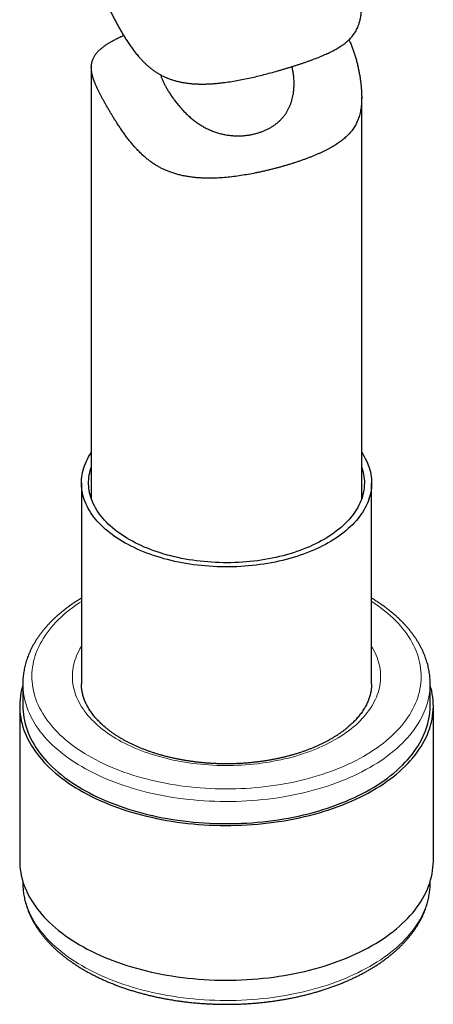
# Model space of a CAD drawing. Header units: millimetres. Extents: x 8 to 817, y 12 to 837.
# Tile 10 of 70: x 762 to 785, y 116 to 170. Entities that reach past the tile are written whole.
import ezdxf

# ---------------------------------------------------------------- set-up
doc = ezdxf.new("R2010")
doc.units = ezdxf.units.MM

msp = doc.modelspace()

# ---------------------------------------------------------------- linework, layer by layer
at = {"color": 7, "linetype": 'Continuous', "lineweight": 30}
for p, q in [((766.031, 167.743), (766.031, 143.849)), ((781.031, 143.849), (781.031, 166.09)), ((765.481, 144.719), (765.481, 133.582)), ((781.581, 133.595), (781.581, 144.719)), ((762.231, 133.595), (762.231, 133.597)), ((762.231, 133.595), (762.231, 132.37)), ((784.831, 132.37), (784.831, 133.595)), ((762.056, 132.37), (762.056, 123.797)), ((785.006, 123.797), (785.006, 132.37)), ((762.231, 122.644), (762.231, 122.572)), ((784.831, 122.572), (784.831, 122.644)), ((784.831, 122.568), (784.831, 122.572))]:
    msp.add_line(p, q, dxfattribs=at)
at = {"color": 7, "linetype": 'Continuous', "lineweight": 30, "flags": 128}
for points in [[(781.031, 146.407), (781.094, 146.31), (781.167, 146.191), (781.233, 146.07), (781.294, 145.949), (781.349, 145.827), (781.398, 145.703), (781.442, 145.579), (781.479, 145.455), (781.511, 145.33), (781.537, 145.204), (781.557, 145.079), (781.571, 144.952), (781.579, 144.826), (781.581, 144.7), (781.577, 144.573), (781.567, 144.447), (781.551, 144.321), (781.53, 144.195), (781.502, 144.07), (781.468, 143.945), (781.429, 143.821), (781.384, 143.697), (781.333, 143.574), (781.276, 143.452), (781.213, 143.331), (781.145, 143.211), (781.071, 143.092), (780.992, 142.974), (780.907, 142.857), (780.816, 142.742), (780.72, 142.629), (780.619, 142.517), (780.513, 142.406), (780.401, 142.297), (780.285, 142.19), (780.163, 142.085), (780.037, 141.982), (779.905, 141.881), (779.769, 141.782), (779.629, 141.685), (779.483, 141.59), (779.334, 141.498), (779.18, 141.408), (779.022, 141.321), (778.86, 141.236), (778.694, 141.153), (778.524, 141.074), (778.35, 140.997), (778.173, 140.922), (777.992, 140.851), (777.808, 140.782), (777.621, 140.717), (777.431, 140.654), (777.238, 140.594), (777.043, 140.537), (776.844, 140.484), (776.644, 140.433), (776.441, 140.386), (776.235, 140.342), (776.028, 140.301), (775.819, 140.264), (775.608, 140.229), (775.396, 140.198), (775.182, 140.171), (774.968, 140.146), (774.752, 140.126), (774.535, 140.108), (774.317, 140.094), (774.099, 140.083), (773.88, 140.076), (773.662, 140.072), (773.443, 140.072), (773.224, 140.075), (773.005, 140.082), (772.787, 140.092), (772.569, 140.105), (772.352, 140.122), (772.136, 140.142), (771.921, 140.166), (771.707, 140.193), (771.494, 140.223), (771.283, 140.257), (771.074, 140.294), (770.866, 140.334), (770.661, 140.377), (770.457, 140.424), (770.256, 140.474), (770.057, 140.527), (769.861, 140.583), (769.667, 140.642), (769.477, 140.704), (769.289, 140.769), (769.105, 140.837), (768.923, 140.908), (768.746, 140.982), (768.571, 141.059), (768.401, 141.138), (768.234, 141.22), (768.071, 141.304), (767.912, 141.391), (767.757, 141.481), (767.607, 141.572), (767.461, 141.667), (767.319, 141.763), (767.182, 141.862), (767.05, 141.962), (766.923, 142.065), (766.8, 142.17), (766.683, 142.276), (766.57, 142.385), (766.463, 142.495), (766.36, 142.607), (766.264, 142.72), (766.172, 142.835), (766.086, 142.951), (766.006, 143.069), (765.931, 143.188), (765.861, 143.307), (765.798, 143.428), (765.74, 143.55), (765.687, 143.673), (765.641, 143.797), (765.601, 143.921), (765.566, 144.046), (765.537, 144.171), (765.514, 144.297), (765.497, 144.423), (765.486, 144.549), (765.481, 144.675), (765.482, 144.802), (765.489, 144.928), (765.502, 145.054), (765.521, 145.18), (765.545, 145.306), (765.576, 145.431), (765.612, 145.555), (765.655, 145.679), (765.703, 145.803), (765.757, 145.925), (765.816, 146.047), (765.882, 146.167), (765.953, 146.287), (766.03, 146.405), (766.031, 146.407)], [(781.031, 145.589), (781.04, 145.562), (781.078, 145.441), (781.11, 145.319), (781.136, 145.196), (781.156, 145.073), (781.17, 144.95), (781.179, 144.827), (781.181, 144.704), (781.177, 144.581), (781.167, 144.457), (781.152, 144.334), (781.13, 144.212), (781.103, 144.089), (781.069, 143.968), (781.03, 143.846), (780.985, 143.726), (780.934, 143.606), (780.877, 143.487), (780.815, 143.369), (780.747, 143.252), (780.673, 143.137), (780.594, 143.022), (780.509, 142.909), (780.418, 142.797), (780.323, 142.687), (780.222, 142.578), (780.116, 142.471), (780.004, 142.366), (779.888, 142.262), (779.767, 142.161), (779.641, 142.061), (779.51, 141.964), (779.374, 141.869), (779.234, 141.776), (779.089, 141.685), (778.94, 141.596), (778.787, 141.51), (778.63, 141.427), (778.469, 141.346), (778.304, 141.268), (778.135, 141.192), (777.963, 141.119), (777.787, 141.049), (777.608, 140.982), (777.425, 140.918), (777.24, 140.857), (777.052, 140.798), (776.861, 140.743), (776.667, 140.691), (776.471, 140.642), (776.273, 140.596), (776.072, 140.554), (775.87, 140.514), (775.666, 140.478), (775.46, 140.445), (775.252, 140.416), (775.043, 140.39), (774.833, 140.367), (774.622, 140.348), (774.411, 140.332), (774.198, 140.32), (773.985, 140.311), (773.772, 140.305), (773.558, 140.303), (773.344, 140.304), (773.131, 140.309), (772.918, 140.317), (772.705, 140.329), (772.493, 140.344), (772.282, 140.362), (772.072, 140.384), (771.862, 140.409), (771.655, 140.438), (771.448, 140.47), (771.244, 140.505), (771.041, 140.543), (770.84, 140.585), (770.641, 140.63), (770.444, 140.678), (770.25, 140.73), (770.058, 140.784), (769.869, 140.842), (769.683, 140.902), (769.5, 140.966), (769.32, 141.032), (769.143, 141.101), (768.97, 141.173), (768.8, 141.248), (768.634, 141.326), (768.472, 141.406), (768.314, 141.489), (768.16, 141.574), (768.01, 141.662), (767.864, 141.752), (767.723, 141.845), (767.586, 141.94), (767.454, 142.037), (767.326, 142.136), (767.204, 142.237), (767.086, 142.34), (766.974, 142.444), (766.866, 142.551), (766.764, 142.659), (766.667, 142.769), (766.575, 142.88), (766.489, 142.993), (766.408, 143.107), (766.333, 143.223), (766.264, 143.339), (766.2, 143.457), (766.142, 143.576), (766.089, 143.695), (766.043, 143.816), (766.002, 143.937), (765.967, 144.058), (765.938, 144.181), (765.915, 144.303), (765.898, 144.426), (765.887, 144.549), (765.881, 144.673), (765.882, 144.796), (765.889, 144.919), (765.901, 145.042), (765.92, 145.165), (765.945, 145.288), (765.975, 145.41), (766.011, 145.531), (766.031, 145.589)], [(762.231, 133.523), (762.207, 133.441), (762.162, 133.269), (762.125, 133.097), (762.096, 132.924), (762.075, 132.751), (762.062, 132.578), (762.056, 132.405), (762.058, 132.231), (762.069, 132.058), (762.087, 131.885), (762.113, 131.712), (762.146, 131.54), (762.188, 131.368), (762.237, 131.197), (762.294, 131.027), (762.359, 130.857), (762.432, 130.689), (762.512, 130.522), (762.599, 130.356), (762.694, 130.192), (762.797, 130.029), (762.907, 129.867), (763.024, 129.707), (763.148, 129.55), (763.28, 129.394), (763.418, 129.24), (763.564, 129.088), (763.716, 128.939), (763.875, 128.791), (764.04, 128.647), (764.213, 128.505), (764.391, 128.365), (764.576, 128.228), (764.767, 128.094), (764.964, 127.963), (765.166, 127.835), (765.375, 127.711), (765.589, 127.589), (765.808, 127.471), (766.033, 127.356), (766.263, 127.244), (766.498, 127.136), (766.738, 127.031), (766.982, 126.931), (767.231, 126.834), (767.485, 126.74), (767.742, 126.651), (768.003, 126.565), (768.268, 126.484), (768.537, 126.406), (768.809, 126.333), (769.085, 126.264), (769.363, 126.198), (769.644, 126.138), (769.928, 126.081), (770.215, 126.029), (770.503, 125.981), (770.794, 125.937), (771.087, 125.898), (771.381, 125.863), (771.677, 125.833), (771.974, 125.807), (772.272, 125.786), (772.571, 125.769), (772.871, 125.757), (773.171, 125.749), (773.471, 125.746), (773.772, 125.747), (774.072, 125.753), (774.372, 125.764), (774.671, 125.779), (774.97, 125.798), (775.267, 125.822), (775.563, 125.851), (775.858, 125.884), (776.152, 125.921), (776.443, 125.963), (776.733, 126.009), (777.02, 126.06), (777.305, 126.115), (777.588, 126.174), (777.867, 126.237), (778.144, 126.305), (778.417, 126.377), (778.687, 126.453), (778.954, 126.532), (779.217, 126.616), (779.476, 126.704), (779.731, 126.796), (779.981, 126.892), (780.227, 126.991), (780.469, 127.094), (780.706, 127.201), (780.938, 127.311), (781.165, 127.425), (781.386, 127.542), (781.603, 127.662), (781.813, 127.786), (782.019, 127.912), (782.218, 128.042), (782.411, 128.175), (782.598, 128.311), (782.779, 128.449), (782.954, 128.59), (783.122, 128.734), (783.284, 128.88), (783.439, 129.028), (783.587, 129.179), (783.728, 129.332), (783.862, 129.488), (783.989, 129.645), (784.109, 129.804), (784.222, 129.964), (784.328, 130.127), (784.426, 130.291), (784.516, 130.456), (784.599, 130.623), (784.675, 130.791), (784.743, 130.96), (784.803, 131.129), (784.855, 131.3), (784.9, 131.472), (784.937, 131.644), (784.966, 131.816), (784.987, 131.989), (785, 132.163), (785.006, 132.336), (785.003, 132.509), (784.993, 132.683), (784.975, 132.856), (784.949, 133.029), (784.915, 133.201), (784.874, 133.373), (784.831, 133.523)], [(762.231, 132.37), (762.233, 132.233), (762.243, 132.063), (762.261, 131.892), (762.287, 131.722), (762.32, 131.553), (762.361, 131.383), (762.41, 131.215), (762.466, 131.047), (762.53, 130.88), (762.601, 130.715), (762.68, 130.55), (762.766, 130.387), (762.86, 130.225), (762.961, 130.064), (763.069, 129.905), (763.184, 129.748), (763.307, 129.593), (763.436, 129.439), (763.572, 129.288), (763.716, 129.138), (763.866, 128.991), (764.022, 128.846), (764.185, 128.703), (764.355, 128.564), (764.53, 128.426), (764.712, 128.291), (764.9, 128.16), (765.094, 128.031), (765.294, 127.905), (765.499, 127.782), (765.71, 127.662), (765.926, 127.545), (766.148, 127.432), (766.374, 127.322), (766.605, 127.216), (766.842, 127.113), (767.082, 127.014), (767.327, 126.918), (767.577, 126.826), (767.83, 126.738), (768.088, 126.654), (768.349, 126.574), (768.613, 126.497), (768.881, 126.425), (769.152, 126.357), (769.427, 126.293), (769.704, 126.233), (769.983, 126.177), (770.265, 126.125), (770.55, 126.078), (770.836, 126.035), (771.124, 125.997), (771.414, 125.963), (771.705, 125.933), (771.998, 125.907), (772.291, 125.886), (772.586, 125.87), (772.881, 125.858), (773.176, 125.85), (773.472, 125.847), (773.768, 125.848), (774.064, 125.854), (774.359, 125.865), (774.654, 125.879), (774.948, 125.899), (775.241, 125.922), (775.532, 125.95), (775.823, 125.983), (776.112, 126.019), (776.399, 126.061), (776.684, 126.106), (776.967, 126.156), (777.248, 126.21), (777.526, 126.268), (777.801, 126.331), (778.073, 126.397), (778.343, 126.468), (778.609, 126.543), (778.871, 126.622), (779.13, 126.704), (779.385, 126.791), (779.636, 126.881), (779.883, 126.975), (780.125, 127.073), (780.363, 127.175), (780.597, 127.28), (780.825, 127.388), (781.048, 127.5), (781.267, 127.615), (781.48, 127.734), (781.687, 127.856), (781.889, 127.98), (782.085, 128.108), (782.276, 128.239), (782.46, 128.372), (782.638, 128.509), (782.81, 128.648), (782.976, 128.789), (783.135, 128.933), (783.288, 129.079), (783.433, 129.228), (783.572, 129.379), (783.705, 129.532), (783.83, 129.686), (783.948, 129.843), (784.059, 130.001), (784.163, 130.161), (784.26, 130.322), (784.349, 130.485), (784.431, 130.649), (784.505, 130.815), (784.572, 130.981), (784.631, 131.148), (784.682, 131.317), (784.726, 131.485), (784.763, 131.655), (784.791, 131.825), (784.812, 131.995), (784.825, 132.166), (784.831, 132.337), (784.831, 132.37)], [(762.056, 123.797), (762.058, 123.658), (762.069, 123.484), (762.087, 123.311), (762.113, 123.138), (762.146, 122.966), (762.188, 122.794), (762.237, 122.623), (762.294, 122.453), (762.359, 122.284), (762.432, 122.115), (762.512, 121.948), (762.599, 121.782), (762.694, 121.618), (762.797, 121.455), (762.907, 121.293), (763.024, 121.134), (763.148, 120.976), (763.28, 120.82), (763.418, 120.666), (763.564, 120.514), (763.716, 120.365), (763.875, 120.218), (764.04, 120.073), (764.213, 119.931), (764.391, 119.791), (764.576, 119.655), (764.767, 119.521), (764.964, 119.39), (765.166, 119.262), (765.375, 119.137), (765.589, 119.015), (765.808, 118.897), (766.033, 118.782), (766.263, 118.67), (766.498, 118.562), (766.738, 118.458), (766.982, 118.357), (767.231, 118.26), (767.485, 118.167), (767.742, 118.077), (768.003, 117.992), (768.268, 117.91), (768.537, 117.833), (768.809, 117.759), (769.085, 117.69), (769.363, 117.625), (769.644, 117.564), (769.928, 117.507), (770.215, 117.455), (770.503, 117.407), (770.794, 117.363), (771.087, 117.324), (771.381, 117.29), (771.677, 117.259), (771.974, 117.234), (772.272, 117.212), (772.571, 117.196), (772.871, 117.183), (773.171, 117.176), (773.471, 117.172), (773.772, 117.174), (774.072, 117.18), (774.372, 117.19), (774.671, 117.205), (774.97, 117.225), (775.267, 117.249), (775.563, 117.277), (775.858, 117.31), (776.152, 117.347), (776.443, 117.389), (776.733, 117.435), (777.02, 117.486), (777.305, 117.541), (777.588, 117.6), (777.867, 117.664), (778.144, 117.731), (778.417, 117.803), (778.687, 117.879), (778.954, 117.959), (779.217, 118.043), (779.476, 118.131), (779.731, 118.222), (779.981, 118.318), (780.227, 118.417), (780.469, 118.52), (780.706, 118.627), (780.938, 118.737), (781.165, 118.851), (781.386, 118.968), (781.603, 119.088), (781.813, 119.212), (782.019, 119.339), (782.218, 119.468), (782.411, 119.601), (782.598, 119.737), (782.779, 119.875), (782.954, 120.016), (783.122, 120.16), (783.284, 120.306), (783.439, 120.455), (783.587, 120.606), (783.728, 120.759), (783.862, 120.914), (783.989, 121.071), (784.109, 121.23), (784.222, 121.391), (784.328, 121.553), (784.426, 121.717), (784.516, 121.882), (784.599, 122.049), (784.675, 122.217), (784.743, 122.386), (784.803, 122.556), (784.855, 122.727), (784.9, 122.898), (784.937, 123.07), (784.966, 123.243), (784.987, 123.416), (785, 123.589), (785.006, 123.762), (785.006, 123.797)]]:
    msp.add_lwpolyline(points, dxfattribs=at)
at = {"color": 252, "linetype": 'Continuous', "lineweight": 0, "flags": 128}
for points in [[(765.481, 138.16), (765.355, 138.077), (765.173, 137.952), (764.997, 137.825), (764.827, 137.694), (764.662, 137.561), (764.504, 137.426), (764.352, 137.289), (764.206, 137.149), (764.067, 137.007), (763.934, 136.863), (763.807, 136.717), (763.688, 136.569), (763.575, 136.419), (763.468, 136.268), (763.369, 136.115), (763.277, 135.961), (763.192, 135.805), (763.114, 135.648), (763.042, 135.49), (762.979, 135.331), (762.922, 135.171), (762.873, 135.011), (762.831, 134.849), (762.796, 134.687), (762.769, 134.525), (762.749, 134.362), (762.736, 134.199), (762.731, 134.036), (762.733, 133.873), (762.743, 133.71), (762.76, 133.547), (762.784, 133.384), (762.816, 133.222), (762.855, 133.06), (762.902, 132.899), (762.955, 132.739), (763.016, 132.58), (763.085, 132.421), (763.16, 132.264), (763.242, 132.108), (763.332, 131.953), (763.428, 131.799), (763.532, 131.647), (763.642, 131.497), (763.759, 131.349), (763.883, 131.202), (764.013, 131.057), (764.15, 130.914), (764.293, 130.773), (764.443, 130.635), (764.599, 130.499), (764.761, 130.365), (764.929, 130.234), (765.103, 130.105), (765.282, 129.979), (765.468, 129.856), (765.658, 129.735), (765.855, 129.618), (766.056, 129.503), (766.263, 129.392), (766.474, 129.284), (766.691, 129.179), (766.912, 129.077), (767.138, 128.979), (767.368, 128.884), (767.602, 128.792), (767.84, 128.705), (768.082, 128.62), (768.328, 128.54), (768.578, 128.463), (768.831, 128.39), (769.087, 128.321), (769.346, 128.256), (769.608, 128.195), (769.873, 128.137), (770.14, 128.084), (770.41, 128.035), (770.682, 127.99), (770.955, 127.949), (771.231, 127.912), (771.508, 127.879), (771.786, 127.851), (772.066, 127.826), (772.346, 127.806), (772.628, 127.791), (772.91, 127.779), (773.192, 127.772), (773.475, 127.769), (773.758, 127.77), (774.04, 127.776), (774.322, 127.786), (774.604, 127.8), (774.885, 127.818), (775.165, 127.841), (775.444, 127.867), (775.721, 127.898), (775.998, 127.934), (776.272, 127.973), (776.544, 128.016), (776.815, 128.064), (777.083, 128.116), (777.349, 128.171), (777.612, 128.231), (777.872, 128.295), (778.13, 128.362), (778.384, 128.434), (778.635, 128.509), (778.882, 128.588), (779.126, 128.671), (779.366, 128.757), (779.602, 128.847), (779.834, 128.941), (780.061, 129.038), (780.284, 129.138), (780.502, 129.242), (780.716, 129.349), (780.924, 129.459), (781.128, 129.572), (781.326, 129.688), (781.519, 129.808), (781.707, 129.93), (781.889, 130.055), (782.065, 130.182), (782.235, 130.313), (782.4, 130.445), (782.558, 130.581), (782.71, 130.718), (782.856, 130.858), (782.995, 131), (783.128, 131.144), (783.255, 131.29), (783.374, 131.438), (783.487, 131.588), (783.593, 131.739), (783.693, 131.892), (783.785, 132.046), (783.87, 132.202), (783.948, 132.359), (784.019, 132.517), (784.083, 132.676), (784.14, 132.836), (784.189, 132.996), (784.231, 133.158), (784.266, 133.32), (784.293, 133.482), (784.313, 133.645), (784.326, 133.808), (784.331, 133.971), (784.328, 134.134), (784.319, 134.297), (784.302, 134.46), (784.277, 134.623), (784.246, 134.785), (784.207, 134.947), (784.16, 135.108), (784.106, 135.268), (784.045, 135.427), (783.977, 135.586), (783.902, 135.743), (783.819, 135.899), (783.73, 136.054), (783.633, 136.208), (783.53, 136.359), (783.42, 136.51), (783.303, 136.658), (783.179, 136.805), (783.049, 136.95), (782.912, 137.093), (782.769, 137.233), (782.619, 137.372), (782.463, 137.508), (782.301, 137.642), (782.133, 137.773), (781.959, 137.902), (781.78, 138.028), (781.594, 138.151), (781.581, 138.16)], [(781.581, 135.667), (781.645, 135.559), (781.713, 135.435), (781.776, 135.31), (781.833, 135.184), (781.884, 135.057), (781.929, 134.929), (781.969, 134.801), (782.002, 134.672), (782.03, 134.543), (782.051, 134.413), (782.067, 134.283), (782.077, 134.153), (782.081, 134.022), (782.079, 133.892), (782.071, 133.762), (782.057, 133.632), (782.037, 133.502), (782.011, 133.373), (781.979, 133.244), (781.941, 133.115), (781.898, 132.987), (781.848, 132.86), (781.793, 132.734), (781.732, 132.608), (781.666, 132.484), (781.593, 132.36), (781.515, 132.238), (781.432, 132.117), (781.343, 131.997), (781.248, 131.879), (781.148, 131.762), (781.043, 131.647), (780.933, 131.533), (780.817, 131.421), (780.697, 131.311), (780.571, 131.203), (780.441, 131.097), (780.305, 130.992), (780.165, 130.89), (780.021, 130.79), (779.871, 130.692), (779.718, 130.597), (779.56, 130.504), (779.398, 130.413), (779.232, 130.325), (779.061, 130.239), (778.887, 130.156), (778.71, 130.076), (778.528, 129.999), (778.343, 129.924), (778.155, 129.852), (777.964, 129.783), (777.769, 129.717), (777.572, 129.654), (777.371, 129.594), (777.168, 129.537), (776.963, 129.483), (776.755, 129.432), (776.545, 129.384), (776.332, 129.34), (776.118, 129.299), (775.902, 129.261), (775.685, 129.227), (775.465, 129.196), (775.245, 129.168), (775.023, 129.143), (774.8, 129.122), (774.577, 129.105), (774.352, 129.091), (774.127, 129.08), (773.902, 129.072), (773.676, 129.068), (773.451, 129.068), (773.225, 129.071), (773, 129.077), (772.775, 129.087), (772.55, 129.1), (772.326, 129.117), (772.103, 129.137), (771.881, 129.16), (771.66, 129.187), (771.441, 129.217), (771.223, 129.251), (771.006, 129.288), (770.791, 129.328), (770.578, 129.371), (770.368, 129.418), (770.159, 129.468), (769.953, 129.521), (769.749, 129.577), (769.548, 129.636), (769.35, 129.698), (769.154, 129.763), (768.962, 129.832), (768.773, 129.903), (768.587, 129.977), (768.405, 130.053), (768.226, 130.133), (768.051, 130.215), (767.879, 130.3), (767.712, 130.387), (767.549, 130.477), (767.389, 130.57), (767.234, 130.664), (767.084, 130.761), (766.938, 130.861), (766.797, 130.962), (766.66, 131.066), (766.528, 131.172), (766.401, 131.279), (766.279, 131.389), (766.162, 131.5), (766.05, 131.614), (765.943, 131.728), (765.842, 131.845), (765.746, 131.963), (765.655, 132.082), (765.57, 132.203), (765.491, 132.325), (765.417, 132.448), (765.348, 132.572), (765.286, 132.697), (765.229, 132.823), (765.178, 132.95), (765.133, 133.078), (765.093, 133.206), (765.06, 133.335), (765.032, 133.464), (765.01, 133.594), (764.995, 133.724), (764.985, 133.854), (764.981, 133.985), (764.983, 134.115), (764.991, 134.245), (765.005, 134.375), (765.025, 134.505), (765.051, 134.634), (765.083, 134.763), (765.12, 134.892), (765.164, 135.02), (765.213, 135.147), (765.269, 135.273), (765.33, 135.399), (765.396, 135.523), (765.469, 135.647), (765.481, 135.667)], [(784.831, 133.595), (784.831, 133.561), (784.825, 133.391), (784.812, 133.22), (784.791, 133.05), (784.763, 132.88), (784.726, 132.71), (784.682, 132.541), (784.631, 132.373), (784.572, 132.206), (784.505, 132.039), (784.431, 131.874), (784.349, 131.71), (784.26, 131.547), (784.163, 131.386), (784.059, 131.226), (783.948, 131.068), (783.83, 130.911), (783.705, 130.756), (783.572, 130.604), (783.433, 130.453), (783.288, 130.304), (783.135, 130.158), (782.976, 130.014), (782.81, 129.873), (782.638, 129.734), (782.46, 129.597), (782.276, 129.464), (782.085, 129.333), (781.889, 129.205), (781.687, 129.08), (781.48, 128.959), (781.267, 128.84), (781.048, 128.725), (780.825, 128.613), (780.597, 128.504), (780.363, 128.399), (780.125, 128.298), (779.883, 128.2), (779.636, 128.106), (779.385, 128.016), (779.13, 127.929), (778.871, 127.846), (778.609, 127.768), (778.343, 127.693), (778.073, 127.622), (777.801, 127.556), (777.526, 127.493), (777.248, 127.435), (776.967, 127.381), (776.684, 127.331), (776.399, 127.285), (776.112, 127.244), (775.823, 127.207), (775.532, 127.175), (775.241, 127.147), (774.948, 127.123), (774.654, 127.104), (774.359, 127.089), (774.064, 127.079), (773.768, 127.073), (773.472, 127.072), (773.176, 127.075), (772.881, 127.083), (772.586, 127.095), (772.291, 127.111), (771.998, 127.132), (771.705, 127.158), (771.414, 127.187), (771.124, 127.222), (770.836, 127.26), (770.55, 127.303), (770.265, 127.35), (769.983, 127.402), (769.704, 127.457), (769.427, 127.517), (769.152, 127.581), (768.881, 127.65), (768.613, 127.722), (768.349, 127.798), (768.088, 127.879), (767.83, 127.963), (767.577, 128.051), (767.327, 128.143), (767.082, 128.238), (766.842, 128.338), (766.605, 128.441), (766.374, 128.547), (766.148, 128.657), (765.926, 128.77), (765.71, 128.887), (765.499, 129.007), (765.294, 129.129), (765.094, 129.255), (764.9, 129.384), (764.712, 129.516), (764.53, 129.651), (764.355, 129.788), (764.185, 129.928), (764.022, 130.071), (763.866, 130.216), (763.716, 130.363), (763.572, 130.512), (763.436, 130.664), (763.307, 130.817), (763.184, 130.973), (763.069, 131.13), (762.961, 131.289), (762.86, 131.45), (762.766, 131.612), (762.68, 131.775), (762.601, 131.94), (762.53, 132.105), (762.466, 132.272), (762.41, 132.44), (762.361, 132.608), (762.32, 132.777), (762.287, 132.947), (762.261, 133.117), (762.243, 133.288), (762.233, 133.458), (762.231, 133.595)], [(762.231, 122.572), (762.233, 122.435), (762.243, 122.264), (762.261, 122.094), (762.287, 121.924), (762.32, 121.754), (762.361, 121.585), (762.41, 121.416), (762.466, 121.249), (762.53, 121.082), (762.601, 120.916), (762.68, 120.752), (762.766, 120.588), (762.86, 120.426), (762.961, 120.266), (763.069, 120.107), (763.184, 119.95), (763.307, 119.794), (763.436, 119.641), (763.572, 119.489), (763.716, 119.34), (763.866, 119.192), (764.022, 119.047), (764.185, 118.905), (764.355, 118.765), (764.53, 118.628), (764.712, 118.493), (764.9, 118.361), (765.094, 118.232), (765.294, 118.106), (765.499, 117.983), (765.71, 117.863), (765.926, 117.747), (766.148, 117.634), (766.374, 117.524), (766.605, 117.417), (766.842, 117.314), (767.082, 117.215), (767.327, 117.119), (767.577, 117.028), (767.83, 116.94), (768.088, 116.855), (768.349, 116.775), (768.613, 116.699), (768.881, 116.626), (769.152, 116.558), (769.427, 116.494), (769.704, 116.434), (769.983, 116.378), (770.265, 116.327), (770.55, 116.28), (770.836, 116.237), (771.124, 116.198), (771.414, 116.164), (771.705, 116.134), (771.998, 116.109), (772.291, 116.088), (772.586, 116.071), (772.881, 116.059), (773.176, 116.052), (773.472, 116.049), (773.768, 116.05), (774.064, 116.056), (774.359, 116.066), (774.654, 116.081), (774.948, 116.1), (775.241, 116.124), (775.532, 116.152), (775.823, 116.184), (776.112, 116.221), (776.399, 116.262), (776.684, 116.308), (776.967, 116.357), (777.248, 116.412), (777.526, 116.47), (777.801, 116.532), (778.073, 116.599), (778.343, 116.67), (778.609, 116.744), (778.871, 116.823)], [(778.871, 116.823), (779.13, 116.906), (779.385, 116.992), (779.636, 117.083), (779.883, 117.177), (780.125, 117.275), (780.363, 117.376), (780.597, 117.481), (780.825, 117.59), (781.048, 117.702), (781.267, 117.817), (781.48, 117.935), (781.687, 118.057), (781.889, 118.182), (782.085, 118.31), (782.276, 118.44), (782.46, 118.574), (782.638, 118.71), (782.81, 118.849), (782.976, 118.991), (783.135, 119.135), (783.288, 119.281), (783.433, 119.43), (783.572, 119.58), (783.705, 119.733), (783.83, 119.888), (783.948, 120.044), (784.059, 120.203), (784.163, 120.363), (784.26, 120.524), (784.349, 120.687), (784.431, 120.851), (784.505, 121.016), (784.572, 121.183), (784.631, 121.35), (784.682, 121.518), (784.726, 121.687), (784.763, 121.856), (784.791, 122.026), (784.812, 122.197), (784.825, 122.367), (784.831, 122.538), (784.831, 122.568)]]:
    msp.add_lwpolyline(points, dxfattribs=at)
at = {"color": 7, "linetype": 'Continuous', "lineweight": 30}
for points, knots in [([(766.031, 173.853), (766.032, 173.82), (766.032, 173.748), (766.04, 173.632), (766.055, 173.505), (766.076, 173.375), (766.103, 173.241), (766.136, 173.103), (766.176, 172.96), (766.221, 172.813), (766.273, 172.661), (766.331, 172.505), (766.394, 172.344), (766.461, 172.181), (766.533, 172.014), (766.61, 171.843), (766.691, 171.668), (766.776, 171.489), (766.865, 171.305), (766.956, 171.119), (767.055, 170.92), (767.161, 170.71), (767.276, 170.489), (767.393, 170.268), (767.514, 170.047), (767.638, 169.826), (767.767, 169.607), (767.9, 169.389), (768.038, 169.174), (768.181, 168.962), (768.331, 168.753), (768.487, 168.55), (768.636, 168.369), (768.777, 168.21), (768.908, 168.072), (769.043, 167.939), (769.184, 167.811), (769.331, 167.689), (769.483, 167.574), (769.641, 167.467), (769.803, 167.369), (769.968, 167.281), (770.137, 167.201), (770.309, 167.13), (770.485, 167.067), (770.664, 167.012), (770.847, 166.964), (771.031, 166.924), (771.224, 166.89), (771.425, 166.863), (771.634, 166.842), (771.845, 166.829), (772.057, 166.822), (772.271, 166.822), (772.485, 166.827), (772.701, 166.838), (772.918, 166.854), (773.135, 166.875), (773.405, 166.906), (773.729, 166.951), (774.106, 167.015), (774.482, 167.087), (774.858, 167.166), (775.233, 167.253), (775.608, 167.346), (775.982, 167.444), (776.291, 167.529), (776.536, 167.599), (776.718, 167.653), (776.898, 167.707), (777.016, 167.743), (777.075, 167.761)], [0, 0, 0, 0, 0.01089, 0.024099, 0.037324, 0.050535, 0.063746, 0.077036, 0.090325, 0.103704, 0.117083, 0.130563, 0.144043, 0.157284, 0.170525, 0.183876, 0.197228, 0.210693, 0.224157, 0.237731, 0.251305, 0.266855, 0.282427, 0.298057, 0.313687, 0.329357, 0.345027, 0.360726, 0.376426, 0.392162, 0.407897, 0.423681, 0.439485, 0.451188, 0.462891, 0.474657, 0.486423, 0.498281, 0.510138, 0.522118, 0.534098, 0.545825, 0.557552, 0.569388, 0.581225, 0.593156, 0.605087, 0.617097, 0.629106, 0.642329, 0.655551, 0.668843, 0.682135, 0.695485, 0.708834, 0.722234, 0.735635, 0.749076, 0.762528, 0.785769, 0.809067, 0.832424, 0.855841, 0.879323, 0.902873, 0.927029, 0.951265, 0.963427, 0.975589, 0.987794, 1, 1, 1, 1]), ([(777.075, 167.761), (777.134, 167.779), (777.251, 167.816), (777.424, 167.871), (777.595, 167.927), (777.763, 167.983), (777.927, 168.04), (778.089, 168.097), (778.248, 168.155), (778.455, 168.232), (778.706, 168.331), (778.989, 168.45), (779.255, 168.572), (779.503, 168.698), (779.735, 168.829), (779.95, 168.967), (780.148, 169.114), (780.3, 169.247), (780.416, 169.364), (780.501, 169.46), (780.58, 169.561), (780.653, 169.667), (780.72, 169.779), (780.781, 169.898), (780.836, 170.023), (780.88, 170.144), (780.915, 170.26), (780.943, 170.368), (780.967, 170.481), (780.987, 170.598), (781.003, 170.721), (781.016, 170.849), (781.025, 170.981), (781.03, 171.118), (781.031, 171.212), (781.031, 171.258)], [0, 0, 0, 0, 0.024541, 0.049105, 0.073748, 0.09839, 0.123121, 0.147853, 0.172671, 0.19749, 0.247291, 0.297255, 0.34622, 0.395325, 0.444566, 0.493943, 0.543456, 0.593114, 0.620378, 0.647642, 0.675028, 0.702414, 0.72995, 0.757486, 0.785215, 0.812942, 0.833549, 0.854156, 0.874887, 0.895618, 0.916496, 0.937374, 0.958423, 0.979472, 1, 1, 1, 1]), ([(777.075, 162.387), (777.015, 162.369), (776.894, 162.332), (776.709, 162.277), (776.521, 162.224), (776.331, 162.173), (776.139, 162.122), (775.944, 162.073), (775.747, 162.026), (775.549, 161.981), (775.348, 161.937), (775.079, 161.881), (774.741, 161.817), (774.334, 161.75), (773.927, 161.694), (773.517, 161.65), (773.106, 161.62), (772.764, 161.607), (772.49, 161.607), (772.274, 161.611), (772.049, 161.621), (771.814, 161.64), (771.58, 161.666), (771.347, 161.7), (771.116, 161.744), (770.886, 161.797), (770.659, 161.86), (770.447, 161.93), (770.251, 162.005), (770.07, 162.083), (769.893, 162.17), (769.718, 162.265), (769.547, 162.369), (769.38, 162.482), (769.217, 162.602), (769.05, 162.738), (768.878, 162.89), (768.704, 163.058), (768.535, 163.232), (768.373, 163.414), (768.215, 163.6), (768.064, 163.791), (767.917, 163.985), (767.775, 164.183), (767.637, 164.383), (767.51, 164.574), (767.393, 164.756), (767.285, 164.929), (767.18, 165.101), (767.078, 165.272), (766.978, 165.441), (766.882, 165.608), (766.788, 165.772), (766.699, 165.931), (766.615, 166.086), (766.535, 166.235), (766.461, 166.381), (766.391, 166.522), (766.327, 166.659), (766.269, 166.791), (766.216, 166.919), (766.172, 167.038), (766.134, 167.149), (766.104, 167.253), (766.078, 167.354), (766.058, 167.451), (766.043, 167.545), (766.034, 167.636), (766.03, 167.724), (766.032, 167.809), (766.038, 167.892), (766.051, 167.974), (766.069, 168.056), (766.094, 168.137), (766.125, 168.216), (766.161, 168.293), (766.204, 168.369), (766.252, 168.443), (766.307, 168.515), (766.367, 168.587), (766.433, 168.657), (766.505, 168.726), (766.583, 168.795), (766.68, 168.873), (766.801, 168.962), (766.949, 169.061), (767.11, 169.158), (767.283, 169.255), (767.469, 169.352), (767.648, 169.44), (767.771, 169.495), (767.822, 169.518)], [0, 0, 0, 0, 0.009567, 0.019134, 0.0287336, 0.0383331, 0.0479652, 0.0575972, 0.0672615, 0.0769258, 0.086622, 0.0963181, 0.1157711, 0.1348768, 0.1540396, 0.1732589, 0.1925353, 0.2118703, 0.2215697, 0.231269, 0.2424774, 0.2536996, 0.2649735, 0.2762473, 0.2875908, 0.298934, 0.3103503, 0.3217905, 0.3313098, 0.3408455, 0.350443, 0.3600403, 0.3697171, 0.379394, 0.3891392, 0.3989016, 0.4104539, 0.4220068, 0.4336289, 0.4452515, 0.4569216, 0.4685919, 0.4802956, 0.4919993, 0.5037297, 0.5154683, 0.5254978, 0.5355348, 0.5456048, 0.5556744, 0.5658038, 0.5759326, 0.5861371, 0.5963659, 0.6064369, 0.6165315, 0.6267083, 0.6368853, 0.6471532, 0.6574212, 0.6677635, 0.6781257, 0.6874982, 0.6968836, 0.7063111, 0.7157389, 0.7252097, 0.7346807, 0.7441894, 0.7536982, 0.7632411, 0.7727841, 0.7829575, 0.7931309, 0.8033386, 0.8135464, 0.8237867, 0.834027, 0.8442986, 0.8545703, 0.8648732, 0.875176, 0.8855102, 0.8958444, 0.9112486, 0.9266807, 0.9421409, 0.957632, 0.9731533, 0.9887079, 1, 1, 1, 1]), ([(780.326, 169.275), (780.35, 169.223), (780.406, 169.102), (780.485, 168.908), (780.565, 168.692), (780.638, 168.474), (780.705, 168.253), (780.765, 168.03), (780.82, 167.805), (780.869, 167.581), (780.911, 167.356), (780.948, 167.132), (780.978, 166.909), (781.002, 166.688), (781.019, 166.482), (781.028, 166.29), (781.032, 166.112), (781.03, 165.938), (781.022, 165.769), (781.007, 165.605), (780.987, 165.447), (780.96, 165.294), (780.926, 165.149), (780.886, 165.01), (780.841, 164.878), (780.789, 164.751), (780.731, 164.629), (780.667, 164.511), (780.597, 164.398), (780.52, 164.288), (780.439, 164.184), (780.354, 164.086), (780.265, 163.992), (780.171, 163.901), (780.038, 163.783), (779.859, 163.642), (779.625, 163.481), (779.414, 163.353), (779.235, 163.253), (779.095, 163.18), (778.951, 163.107), (778.802, 163.036), (778.648, 162.966), (778.49, 162.898), (778.328, 162.83), (778.161, 162.763), (777.99, 162.698), (777.814, 162.634), (777.635, 162.57), (777.452, 162.508), (777.266, 162.447), (777.139, 162.407), (777.075, 162.387)], [0, 0, 0, 0, 0.016136, 0.03728, 0.058426, 0.079653, 0.100881, 0.122166, 0.143452, 0.164794, 0.186136, 0.207554, 0.228971, 0.250505, 0.272037, 0.290367, 0.30873, 0.327224, 0.345718, 0.364385, 0.383053, 0.401866, 0.420717, 0.438992, 0.457298, 0.475701, 0.494104, 0.512605, 0.531106, 0.549682, 0.568278, 0.585899, 0.603521, 0.621202, 0.638882, 0.674353, 0.709933, 0.745622, 0.763525, 0.781427, 0.799483, 0.817538, 0.835654, 0.85377, 0.871949, 0.890128, 0.908372, 0.926616, 0.944928, 0.963239, 0.98162, 1, 1, 1, 1]), ([(775.303, 164.123), (775.36, 164.141), (775.475, 164.178), (775.64, 164.244), (775.8, 164.317), (775.954, 164.399), (776.101, 164.488), (776.241, 164.585), (776.372, 164.688), (776.496, 164.799), (776.611, 164.918), (776.717, 165.044), (776.815, 165.177), (776.903, 165.315), (776.981, 165.459), (777.049, 165.606), (777.108, 165.759), (777.158, 165.917), (777.2, 166.079), (777.236, 166.261), (777.264, 166.463), (777.28, 166.687), (777.282, 166.914), (777.271, 167.142), (777.246, 167.371), (777.21, 167.587), (777.177, 167.725), (777.161, 167.788)], [0, 0, 0, 0, 0.03713, 0.07426, 0.11162, 0.14898, 0.186577, 0.224174, 0.261329, 0.298484, 0.335883, 0.373282, 0.410931, 0.44858, 0.485108, 0.521636, 0.558377, 0.595119, 0.632054, 0.668991, 0.716967, 0.765191, 0.813418, 0.861941, 0.910464, 0.959196, 1, 1, 1, 1]), ([(769.874, 167.333), (769.878, 167.318), (769.897, 167.254), (769.943, 167.133), (770.011, 166.972), (770.092, 166.807), (770.183, 166.637), (770.284, 166.463), (770.396, 166.284), (770.518, 166.102), (770.649, 165.921), (770.788, 165.741), (770.935, 165.564), (771.09, 165.391), (771.255, 165.221), (771.429, 165.056), (771.612, 164.898), (771.803, 164.749), (772.003, 164.609), (772.209, 164.481), (772.421, 164.365), (772.638, 164.264), (772.862, 164.175), (773.092, 164.1), (773.325, 164.04), (773.561, 163.996), (773.797, 163.966), (774.035, 163.951), (774.272, 163.951), (774.499, 163.964), (774.713, 163.989), (774.914, 164.023), (775.112, 164.067), (775.239, 164.104), (775.303, 164.123)], [0, 0, 0, 0, 0.008773, 0.03899, 0.069419, 0.099849, 0.130553, 0.16126, 0.193253, 0.22525, 0.257459, 0.289669, 0.32205, 0.354431, 0.387424, 0.420548, 0.453671, 0.486992, 0.520312, 0.553806, 0.58639, 0.619176, 0.651962, 0.68505, 0.718138, 0.750759, 0.783618, 0.816477, 0.849657, 0.882837, 0.911967, 0.941257, 0.970548, 1, 1, 1, 1]), ([(765.481, 138.34), (765.457, 138.326), (765.376, 138.277), (765.24, 138.191), (765.072, 138.082), (764.909, 137.971), (764.75, 137.857), (764.596, 137.741), (764.445, 137.623), (764.299, 137.502), (764.158, 137.38), (764.02, 137.256), (763.888, 137.13), (763.76, 137.002), (763.637, 136.873), (763.519, 136.741), (763.405, 136.608), (763.297, 136.474), (763.193, 136.338), (763.095, 136.201), (763.002, 136.062), (762.913, 135.922), (762.831, 135.781), (762.753, 135.639), (762.681, 135.496), (762.614, 135.352), (762.552, 135.207), (762.496, 135.062), (762.445, 134.916), (762.4, 134.769), (762.36, 134.622), (762.325, 134.475), (762.296, 134.327), (762.272, 134.179), (762.253, 134.031), (762.24, 133.883), (762.232, 133.738), (762.231, 133.643), (762.231, 133.598)], [0, 0, 0, 0, 0.011529, 0.040332, 0.069138, 0.097943, 0.126746, 0.155544, 0.184336, 0.213118, 0.241888, 0.270643, 0.299379, 0.328092, 0.356779, 0.385434, 0.414055, 0.442636, 0.471173, 0.499661, 0.528097, 0.556476, 0.584795, 0.61305, 0.64124, 0.669362, 0.697417, 0.725402, 0.753321, 0.781174, 0.808965, 0.836697, 0.864376, 0.892008, 0.919599, 0.947157, 0.974689, 1, 1, 1, 1]), ([(784.83, 133.595), (784.83, 133.629), (784.83, 133.712), (784.824, 133.844), (784.813, 133.992), (784.795, 134.14), (784.773, 134.288), (784.745, 134.435), (784.712, 134.582), (784.674, 134.728), (784.63, 134.874), (784.581, 135.02), (784.527, 135.165), (784.467, 135.309), (784.402, 135.452), (784.332, 135.595), (784.256, 135.736), (784.176, 135.877), (784.09, 136.016), (783.999, 136.154), (783.902, 136.291), (783.801, 136.427), (783.695, 136.562), (783.584, 136.695), (783.467, 136.826), (783.346, 136.956), (783.221, 137.084), (783.09, 137.21), (782.955, 137.335), (782.815, 137.457), (782.671, 137.578), (782.523, 137.697), (782.37, 137.813), (782.213, 137.928), (782.051, 138.04), (781.886, 138.15), (781.729, 138.251), (781.626, 138.313), (781.581, 138.34)], [0, 0, 0, 0, 0.018571, 0.046065, 0.073563, 0.101072, 0.128602, 0.156161, 0.183755, 0.211394, 0.239081, 0.266824, 0.294625, 0.322489, 0.350418, 0.378413, 0.406475, 0.434604, 0.462798, 0.491054, 0.519372, 0.547746, 0.576174, 0.604652, 0.633175, 0.661739, 0.69034, 0.718973, 0.747635, 0.776322, 0.805029, 0.833753, 0.862492, 0.891242, 0.919999, 0.948763, 0.977531, 1, 1, 1, 1]), ([(781.58, 133.596), (781.58, 133.576), (781.581, 133.519), (781.575, 133.425), (781.565, 133.312), (781.549, 133.2), (781.527, 133.089), (781.5, 132.978), (781.468, 132.867), (781.431, 132.757), (781.389, 132.648), (781.342, 132.539), (781.29, 132.431), (781.232, 132.324), (781.17, 132.218), (781.104, 132.112), (781.032, 132.008), (780.956, 131.904), (780.874, 131.802), (780.788, 131.701), (780.698, 131.6), (780.603, 131.501), (780.503, 131.403), (780.399, 131.306), (780.29, 131.211), (780.177, 131.117), (780.059, 131.024), (779.937, 130.933), (779.811, 130.843), (779.681, 130.755), (779.546, 130.669), (779.407, 130.585), (779.265, 130.502), (779.119, 130.422), (778.968, 130.343), (778.815, 130.266), (778.657, 130.192), (778.496, 130.12), (778.332, 130.05), (778.164, 129.982), (777.994, 129.916), (777.82, 129.853), (777.643, 129.793), (777.464, 129.735), (777.282, 129.679), (777.097, 129.627), (776.91, 129.576), (776.72, 129.529), (776.528, 129.484), (776.334, 129.442), (776.139, 129.403), (775.941, 129.366), (775.742, 129.333), (775.541, 129.302), (775.339, 129.275), (775.136, 129.25), (774.931, 129.228), (774.726, 129.209), (774.52, 129.193), (774.313, 129.18), (774.105, 129.17), (773.898, 129.164), (773.69, 129.16), (773.481, 129.159), (773.273, 129.161), (773.065, 129.166), (772.857, 129.175), (772.65, 129.186), (772.444, 129.2), (772.238, 129.218), (772.033, 129.238), (771.829, 129.261), (771.626, 129.287), (771.425, 129.317), (771.225, 129.349), (771.026, 129.384), (770.829, 129.421), (770.635, 129.462), (770.442, 129.505), (770.251, 129.551), (770.062, 129.6), (769.876, 129.652), (769.693, 129.706), (769.512, 129.762), (769.333, 129.822), (769.158, 129.883), (768.986, 129.948), (768.817, 130.014), (768.651, 130.083), (768.488, 130.154), (768.329, 130.227), (768.173, 130.303), (768.021, 130.38), (767.873, 130.46), (767.728, 130.541), (767.588, 130.625), (767.451, 130.71), (767.319, 130.797), (767.19, 130.886), (767.066, 130.976), (766.947, 131.067), (766.831, 131.161), (766.72, 131.255), (766.614, 131.351), (766.512, 131.448), (766.415, 131.546), (766.322, 131.646), (766.234, 131.746), (766.151, 131.847), (766.072, 131.949), (765.999, 132.053), (765.93, 132.157), (765.865, 132.261), (765.806, 132.367), (765.751, 132.473), (765.702, 132.58), (765.657, 132.687), (765.617, 132.796), (765.582, 132.905), (765.552, 133.014), (765.527, 133.124), (765.508, 133.235), (765.493, 133.346), (765.484, 133.458), (765.48, 133.541), (765.481, 133.586), (765.481, 133.594)], [0, 0, 0, 0, 0.00456, 0.013232, 0.021897, 0.030542, 0.039159, 0.047738, 0.056274, 0.064763, 0.073203, 0.081594, 0.089939, 0.09824, 0.106499, 0.114721, 0.122909, 0.131068, 0.139201, 0.147311, 0.155402, 0.163477, 0.17154, 0.179591, 0.187634, 0.19567, 0.203701, 0.211729, 0.219755, 0.22778, 0.235805, 0.24383, 0.251856, 0.259884, 0.267914, 0.275947, 0.283982, 0.292021, 0.300063, 0.308108, 0.316156, 0.324208, 0.332263, 0.340322, 0.348383, 0.356448, 0.364516, 0.372587, 0.38066, 0.388737, 0.396816, 0.404897, 0.41298, 0.421065, 0.429152, 0.437241, 0.445332, 0.453423, 0.461516, 0.46961, 0.477704, 0.485799, 0.493895, 0.50199, 0.510086, 0.518182, 0.526277, 0.534372, 0.542466, 0.550559, 0.558651, 0.566741, 0.574831, 0.582918, 0.591004, 0.599088, 0.607169, 0.615249, 0.623325, 0.631399, 0.639471, 0.647539, 0.655604, 0.663666, 0.671724, 0.67978, 0.687831, 0.695879, 0.703923, 0.711964, 0.720001, 0.728034, 0.736064, 0.744091, 0.752115, 0.760136, 0.768155, 0.776173, 0.784189, 0.792205, 0.800221, 0.808238, 0.816258, 0.824282, 0.832311, 0.840348, 0.848394, 0.856451, 0.864524, 0.872613, 0.880723, 0.888856, 0.897017, 0.90521, 0.913437, 0.921703, 0.930012, 0.938366, 0.946768, 0.955219, 0.963718, 0.972264, 0.980851, 0.989475, 0.998125, 1, 1, 1, 1]), ([(762.231, 122.572), (762.231, 122.539), (762.231, 122.456), (762.238, 122.323), (762.249, 122.175), (762.266, 122.027), (762.289, 121.879), (762.316, 121.732), (762.349, 121.585), (762.388, 121.439), (762.432, 121.293), (762.481, 121.147), (762.535, 121.002), (762.595, 120.858), (762.66, 120.715), (762.73, 120.573), (762.805, 120.431), (762.886, 120.291), (762.972, 120.151), (763.063, 120.013), (763.159, 119.876), (763.261, 119.74), (763.367, 119.605), (763.478, 119.473), (763.594, 119.341), (763.715, 119.211), (763.841, 119.083), (763.972, 118.957), (764.107, 118.832), (764.246, 118.71), (764.39, 118.589), (764.539, 118.47), (764.692, 118.354), (764.849, 118.239), (765.01, 118.127), (765.176, 118.017), (765.345, 117.909), (765.518, 117.803), (765.695, 117.7), (765.876, 117.6), (766.06, 117.501), (766.248, 117.406), (766.439, 117.312), (766.634, 117.222), (766.831, 117.134), (767.032, 117.048), (767.236, 116.966), (767.443, 116.886), (767.653, 116.808), (767.865, 116.734), (768.08, 116.662), (768.298, 116.593), (768.518, 116.527), (768.741, 116.464), (768.965, 116.404), (769.192, 116.347), (769.421, 116.292), (769.651, 116.241), (769.884, 116.193), (770.118, 116.147), (770.354, 116.105), (770.591, 116.066), (770.829, 116.029), (771.069, 115.996), (771.31, 115.966), (771.552, 115.939), (771.795, 115.916), (772.039, 115.895), (772.283, 115.877), (772.528, 115.863), (772.774, 115.852), (773.019, 115.843), (773.266, 115.839), (773.512, 115.837), (773.758, 115.838), (774.004, 115.843), (774.25, 115.85), (774.495, 115.861), (774.74, 115.875), (774.985, 115.892), (775.229, 115.912), (775.472, 115.935), (775.714, 115.962), (775.955, 115.991), (776.195, 116.024), (776.434, 116.06), (776.671, 116.099), (776.907, 116.14), (777.141, 116.185), (777.374, 116.233), (777.605, 116.284), (777.834, 116.338), (778.061, 116.395), (778.286, 116.454), (778.505, 116.516), (778.67, 116.565), (778.761, 116.593), (778.783, 116.6)], [0, 0, 0, 0, 0.006968, 0.017243, 0.027519, 0.0378, 0.048088, 0.058387, 0.0687, 0.079029, 0.089376, 0.099744, 0.110134, 0.120547, 0.130984, 0.141447, 0.151934, 0.162446, 0.172982, 0.183542, 0.194125, 0.204729, 0.215353, 0.225995, 0.236655, 0.24733, 0.258018, 0.268719, 0.279431, 0.290151, 0.300879, 0.311614, 0.322354, 0.333098, 0.343846, 0.354595, 0.365346, 0.376098, 0.386849, 0.3976, 0.40835, 0.419098, 0.429845, 0.440589, 0.451332, 0.462072, 0.472809, 0.483544, 0.494277, 0.505007, 0.515734, 0.526458, 0.53718, 0.5479, 0.558617, 0.569331, 0.580044, 0.590754, 0.601462, 0.612168, 0.622872, 0.633575, 0.644276, 0.654975, 0.665673, 0.67637, 0.687066, 0.697761, 0.708454, 0.719148, 0.72984, 0.740533, 0.751224, 0.761916, 0.772608, 0.7833, 0.793992, 0.804684, 0.815377, 0.82607, 0.836764, 0.847459, 0.858155, 0.868852, 0.879551, 0.890251, 0.900952, 0.911655, 0.92236, 0.933067, 0.943776, 0.954487, 0.9652, 0.975916, 0.986634, 0.996791, 1, 1, 1, 1]), ([(778.783, 116.6), (778.821, 116.612), (778.932, 116.646), (779.114, 116.706), (779.328, 116.779), (779.539, 116.856), (779.747, 116.935), (779.952, 117.016), (780.154, 117.101), (780.353, 117.188), (780.549, 117.277), (780.741, 117.37), (780.93, 117.464), (781.116, 117.562), (781.298, 117.662), (781.477, 117.764), (781.651, 117.869), (781.822, 117.976), (781.989, 118.085), (782.152, 118.197), (782.311, 118.31), (782.466, 118.426), (782.616, 118.545), (782.763, 118.665), (782.904, 118.787), (783.041, 118.911), (783.174, 119.037), (783.302, 119.165), (783.425, 119.295), (783.543, 119.426), (783.657, 119.559), (783.765, 119.693), (783.869, 119.829), (783.967, 119.967), (784.06, 120.105), (784.148, 120.245), (784.231, 120.386), (784.309, 120.528), (784.381, 120.671), (784.448, 120.815), (784.51, 120.96), (784.566, 121.105), (784.617, 121.251), (784.662, 121.398), (784.702, 121.545), (784.737, 121.692), (784.766, 121.84), (784.79, 121.988), (784.809, 122.136), (784.822, 122.285), (784.829, 122.428), (784.83, 122.523), (784.831, 122.568)], [0, 0, 0, 0, 0.010787, 0.03121, 0.051638, 0.072071, 0.09251, 0.112954, 0.133404, 0.153859, 0.17432, 0.194785, 0.215256, 0.235731, 0.25621, 0.276692, 0.297177, 0.317665, 0.338153, 0.358642, 0.379129, 0.399612, 0.420091, 0.440563, 0.461027, 0.481479, 0.501918, 0.522341, 0.542745, 0.563127, 0.583484, 0.603813, 0.624111, 0.644374, 0.6646, 0.684785, 0.704928, 0.725025, 0.745076, 0.765079, 0.785033, 0.804938, 0.824796, 0.844607, 0.864374, 0.8841, 0.903787, 0.923441, 0.943066, 0.962667, 0.98225, 1, 1, 1, 1])]:
    msp.add_open_spline(points, degree=3, knots=knots, dxfattribs=at)

doc.saveas('drawing.dxf')
